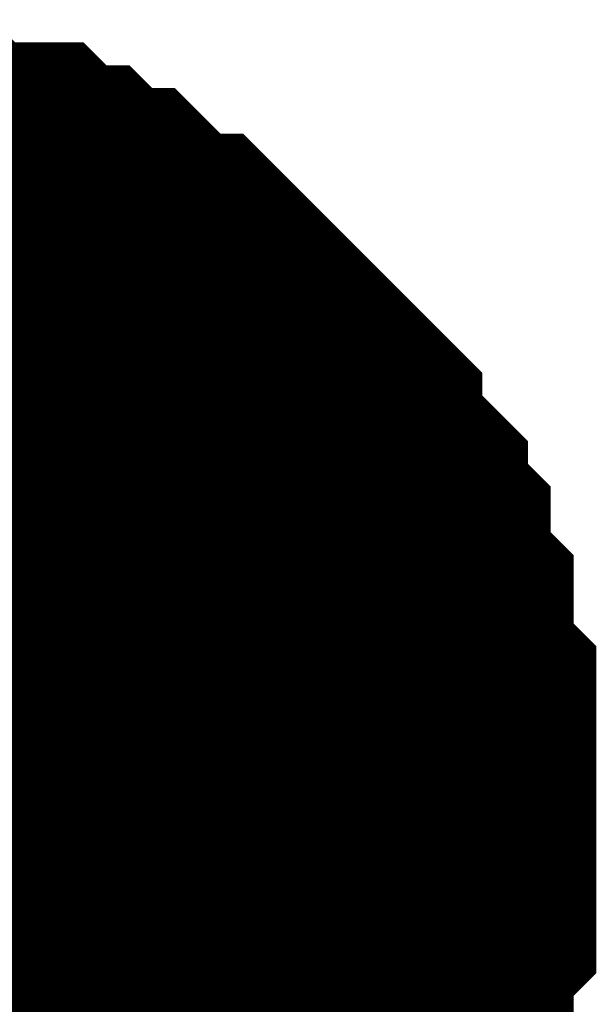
# Model space of a CAD drawing. Header units: inches. Extents: x 0 to 292, y 0 to 193.
# Tile 129 of 155: x 277.241 to 277.734, y 95.827 to 96.67. Entities that reach past the tile are written whole.
import ezdxf

# ---------------------------------------------------------------- set-up
doc = ezdxf.new("R2010")
doc.units = ezdxf.units.IN
doc.layers.add('Sheet', color=255, linetype='Continuous')

msp = doc.modelspace()

# ---------------------------------------------------------------- linework, layer by layer
at = {"layer": 'Sheet'}
for points in [[(277.07805, 96.52, 0.29972, 0.29972, 0), (277.09753, 96.52, 0.29972, 0.29972, 0), (277.1365, 96.52, 0.29972, 0.29972, 0), (277.15598, 96.52, 0.29972, 0.29972, 0), (277.17547, 96.50051, 0.29972, 0.29972, 0), (277.19495, 96.50051, 0.29972, 0.29972, 0), (277.23392, 96.50051, 0.29972, 0.29972, 0), (277.2534, 96.48102, 0.29972, 0.29972, 0), (277.27289, 96.48102, 0.29972, 0.29972, 0), (277.29237, 96.46153, 0.29972, 0.29972, 0), (277.31185, 96.46153, 0.29972, 0.29972, 0), (277.33134, 96.44204, 0.29972, 0.29972, 0), (277.35082, 96.42254, 0.29972, 0.29972, 0), (277.3703, 96.42254, 0.29972, 0.29972, 0), (277.38979, 96.40305, 0.29972, 0.29972, 0), (277.40927, 96.38356, 0.29972, 0.29972, 0), (277.42876, 96.36407, 0.29972, 0.29972, 0), (277.44824, 96.34458, 0.29972, 0.29972, 0), (277.46772, 96.32509, 0.29972, 0.29972, 0), (277.48721, 96.3056, 0.29972, 0.29972, 0), (277.48721, 96.28611, 0.29972, 0.29972, 0), (277.50669, 96.26662, 0.29972, 0.29972, 0), (277.52617, 96.24712, 0.29972, 0.29972, 0), (277.52617, 96.22763, 0.29972, 0.29972, 0), (277.54566, 96.20814, 0.29972, 0.29972, 0), (277.54566, 96.16916, 0.29972, 0.29972, 0), (277.56514, 96.14967, 0.29972, 0.29972, 0), (277.56514, 96.13018, 0.29972, 0.29972, 0), (277.56514, 96.0912, 0.29972, 0.29972, 0), (277.58463, 96.0717, 0.29972, 0.29972, 0), (277.58463, 96.05221, 0.29972, 0.29972, 0), (277.58463, 96.01323, 0.29972, 0.29972, 0), (277.58463, 95.99374, 0.29972, 0.29972, 0)], [(277.07805, 96.52, 0.29972, 0.29972, 0), (277.09753, 96.52, 0.29972, 0.29972, 0), (277.1365, 96.52, 0.29972, 0.29972, 0), (277.15598, 96.52, 0.29972, 0.29972, 0), (277.17547, 96.50051, 0.29972, 0.29972, 0), (277.19495, 96.50051, 0.29972, 0.29972, 0), (277.23392, 96.50051, 0.29972, 0.29972, 0), (277.2534, 96.48102, 0.29972, 0.29972, 0), (277.27289, 96.48102, 0.29972, 0.29972, 0), (277.29237, 96.46153, 0.29972, 0.29972, 0), (277.31185, 96.46153, 0.29972, 0.29972, 0), (277.33134, 96.44204, 0.29972, 0.29972, 0), (277.35082, 96.42254, 0.29972, 0.29972, 0), (277.3703, 96.42254, 0.29972, 0.29972, 0), (277.38979, 96.40305, 0.29972, 0.29972, 0), (277.40927, 96.38356, 0.29972, 0.29972, 0), (277.42876, 96.36407, 0.29972, 0.29972, 0), (277.44824, 96.34458, 0.29972, 0.29972, 0), (277.46772, 96.32509, 0.29972, 0.29972, 0), (277.48721, 96.3056, 0.29972, 0.29972, 0), (277.48721, 96.28611, 0.29972, 0.29972, 0), (277.50669, 96.26662, 0.29972, 0.29972, 0), (277.52617, 96.24712, 0.29972, 0.29972, 0), (277.52617, 96.22763, 0.29972, 0.29972, 0), (277.54566, 96.20814, 0.29972, 0.29972, 0), (277.54566, 96.16916, 0.29972, 0.29972, 0), (277.56514, 96.14967, 0.29972, 0.29972, 0), (277.56514, 96.13018, 0.29972, 0.29972, 0), (277.56514, 96.0912, 0.29972, 0.29972, 0), (277.58463, 96.0717, 0.29972, 0.29972, 0), (277.58463, 96.05221, 0.29972, 0.29972, 0), (277.58463, 96.01323, 0.29972, 0.29972, 0), (277.58463, 95.99374, 0.29972, 0.29972, 0)], [(277.07805, 96.52, 0.29972, 0.29972, 0), (277.09753, 96.52, 0.29972, 0.29972, 0), (277.1365, 96.52, 0.29972, 0.29972, 0), (277.15598, 96.52, 0.29972, 0.29972, 0), (277.17547, 96.50051, 0.29972, 0.29972, 0), (277.19495, 96.50051, 0.29972, 0.29972, 0), (277.23392, 96.50051, 0.29972, 0.29972, 0), (277.2534, 96.48102, 0.29972, 0.29972, 0), (277.27289, 96.48102, 0.29972, 0.29972, 0), (277.29237, 96.46153, 0.29972, 0.29972, 0), (277.31185, 96.46153, 0.29972, 0.29972, 0), (277.33134, 96.44204, 0.29972, 0.29972, 0), (277.35082, 96.42254, 0.29972, 0.29972, 0), (277.3703, 96.42254, 0.29972, 0.29972, 0), (277.38979, 96.40305, 0.29972, 0.29972, 0), (277.40927, 96.38356, 0.29972, 0.29972, 0), (277.42876, 96.36407, 0.29972, 0.29972, 0), (277.44824, 96.34458, 0.29972, 0.29972, 0), (277.46772, 96.32509, 0.29972, 0.29972, 0), (277.48721, 96.3056, 0.29972, 0.29972, 0), (277.48721, 96.28611, 0.29972, 0.29972, 0), (277.50669, 96.26662, 0.29972, 0.29972, 0), (277.52617, 96.24712, 0.29972, 0.29972, 0), (277.52617, 96.22763, 0.29972, 0.29972, 0), (277.54566, 96.20814, 0.29972, 0.29972, 0), (277.54566, 96.16916, 0.29972, 0.29972, 0), (277.56514, 96.14967, 0.29972, 0.29972, 0), (277.56514, 96.13018, 0.29972, 0.29972, 0), (277.56514, 96.0912, 0.29972, 0.29972, 0), (277.58463, 96.0717, 0.29972, 0.29972, 0), (277.58463, 96.05221, 0.29972, 0.29972, 0), (277.58463, 96.01323, 0.29972, 0.29972, 0), (277.58463, 95.99374, 0.29972, 0.29972, 0)], [(277.07805, 96.52, 0.29972, 0.29972, 0), (277.09753, 96.52, 0.29972, 0.29972, 0), (277.1365, 96.52, 0.29972, 0.29972, 0), (277.15598, 96.52, 0.29972, 0.29972, 0), (277.17547, 96.50051, 0.29972, 0.29972, 0), (277.19495, 96.50051, 0.29972, 0.29972, 0), (277.23392, 96.50051, 0.29972, 0.29972, 0), (277.2534, 96.48102, 0.29972, 0.29972, 0), (277.27289, 96.48102, 0.29972, 0.29972, 0), (277.29237, 96.46153, 0.29972, 0.29972, 0), (277.31185, 96.46153, 0.29972, 0.29972, 0), (277.33134, 96.44204, 0.29972, 0.29972, 0), (277.35082, 96.42254, 0.29972, 0.29972, 0), (277.3703, 96.42254, 0.29972, 0.29972, 0), (277.38979, 96.40305, 0.29972, 0.29972, 0), (277.40927, 96.38356, 0.29972, 0.29972, 0), (277.42876, 96.36407, 0.29972, 0.29972, 0), (277.44824, 96.34458, 0.29972, 0.29972, 0), (277.46772, 96.32509, 0.29972, 0.29972, 0), (277.48721, 96.3056, 0.29972, 0.29972, 0), (277.48721, 96.28611, 0.29972, 0.29972, 0), (277.50669, 96.26662, 0.29972, 0.29972, 0), (277.52617, 96.24712, 0.29972, 0.29972, 0), (277.52617, 96.22763, 0.29972, 0.29972, 0), (277.54566, 96.20814, 0.29972, 0.29972, 0), (277.54566, 96.16916, 0.29972, 0.29972, 0), (277.56514, 96.14967, 0.29972, 0.29972, 0), (277.56514, 96.13018, 0.29972, 0.29972, 0), (277.56514, 96.0912, 0.29972, 0.29972, 0), (277.58463, 96.0717, 0.29972, 0.29972, 0), (277.58463, 96.05221, 0.29972, 0.29972, 0), (277.58463, 96.01323, 0.29972, 0.29972, 0), (277.58463, 95.99374, 0.29972, 0.29972, 0)], [(277.07805, 96.52, 0.29972, 0.29972, 0), (277.09753, 96.52, 0.29972, 0.29972, 0), (277.1365, 96.52, 0.29972, 0.29972, 0), (277.15598, 96.52, 0.29972, 0.29972, 0), (277.17547, 96.50051, 0.29972, 0.29972, 0), (277.19495, 96.50051, 0.29972, 0.29972, 0), (277.23392, 96.50051, 0.29972, 0.29972, 0), (277.2534, 96.48102, 0.29972, 0.29972, 0), (277.27289, 96.48102, 0.29972, 0.29972, 0), (277.29237, 96.46153, 0.29972, 0.29972, 0), (277.31185, 96.46153, 0.29972, 0.29972, 0), (277.33134, 96.44204, 0.29972, 0.29972, 0), (277.35082, 96.42254, 0.29972, 0.29972, 0), (277.3703, 96.42254, 0.29972, 0.29972, 0), (277.38979, 96.40305, 0.29972, 0.29972, 0), (277.40927, 96.38356, 0.29972, 0.29972, 0), (277.42876, 96.36407, 0.29972, 0.29972, 0), (277.44824, 96.34458, 0.29972, 0.29972, 0), (277.46772, 96.32509, 0.29972, 0.29972, 0), (277.48721, 96.3056, 0.29972, 0.29972, 0), (277.48721, 96.28611, 0.29972, 0.29972, 0), (277.50669, 96.26662, 0.29972, 0.29972, 0), (277.52617, 96.24712, 0.29972, 0.29972, 0), (277.52617, 96.22763, 0.29972, 0.29972, 0), (277.54566, 96.20814, 0.29972, 0.29972, 0), (277.54566, 96.16916, 0.29972, 0.29972, 0), (277.56514, 96.14967, 0.29972, 0.29972, 0), (277.56514, 96.13018, 0.29972, 0.29972, 0), (277.56514, 96.0912, 0.29972, 0.29972, 0), (277.58463, 96.0717, 0.29972, 0.29972, 0), (277.58463, 96.05221, 0.29972, 0.29972, 0), (277.58463, 96.01323, 0.29972, 0.29972, 0), (277.58463, 95.99374, 0.29972, 0.29972, 0)], [(277.17547, 96.50051, 0.09906, 0.09906, 0), (277.19495, 96.50051, 0.09906, 0.09906, 0), (277.23392, 96.50051, 0.09906, 0.09906, 0), (277.2534, 96.48102, 0.09906, 0.09906, 0), (277.27289, 96.48102, 0.09906, 0.09906, 0), (277.29237, 96.46153, 0.09906, 0.09906, 0), (277.31185, 96.46153, 0.09906, 0.09906, 0), (277.33134, 96.44204, 0.09906, 0.09906, 0), (277.35082, 96.42254, 0.09906, 0.09906, 0), (277.3703, 96.42254, 0.09906, 0.09906, 0), (277.38979, 96.40305, 0.09906, 0.09906, 0), (277.40927, 96.38356, 0.09906, 0.09906, 0), (277.42876, 96.36407, 0.09906, 0.09906, 0), (277.44824, 96.34458, 0.09906, 0.09906, 0), (277.46772, 96.32509, 0.09906, 0.09906, 0), (277.48721, 96.3056, 0.09906, 0.09906, 0), (277.48721, 96.28611, 0.09906, 0.09906, 0), (277.50669, 96.26662, 0.09906, 0.09906, 0), (277.52617, 96.24712, 0.09906, 0.09906, 0), (277.52617, 96.22763, 0.09906, 0.09906, 0), (277.54566, 96.20814, 0.09906, 0.09906, 0), (277.54566, 96.16916, 0.09906, 0.09906, 0), (277.56514, 96.14967, 0.09906, 0.09906, 0), (277.56514, 96.13018, 0.09906, 0.09906, 0), (277.56514, 96.0912, 0.09906, 0.09906, 0), (277.58463, 96.0717, 0.09906, 0.09906, 0), (277.58463, 96.05221, 0.09906, 0.09906, 0), (277.58463, 96.01323, 0.09906, 0.09906, 0), (277.58463, 95.99374, 0.09906, 0.09906, 0)], [(277.17547, 96.50051, 0.09906, 0.09906, 0), (277.19495, 96.50051, 0.09906, 0.09906, 0), (277.23392, 96.50051, 0.09906, 0.09906, 0), (277.2534, 96.48102, 0.09906, 0.09906, 0), (277.27289, 96.48102, 0.09906, 0.09906, 0), (277.29237, 96.46153, 0.09906, 0.09906, 0), (277.31185, 96.46153, 0.09906, 0.09906, 0), (277.33134, 96.44204, 0.09906, 0.09906, 0), (277.35082, 96.42254, 0.09906, 0.09906, 0), (277.3703, 96.42254, 0.09906, 0.09906, 0), (277.38979, 96.40305, 0.09906, 0.09906, 0), (277.40927, 96.38356, 0.09906, 0.09906, 0), (277.42876, 96.36407, 0.09906, 0.09906, 0), (277.44824, 96.34458, 0.09906, 0.09906, 0), (277.46772, 96.32509, 0.09906, 0.09906, 0), (277.48721, 96.3056, 0.09906, 0.09906, 0), (277.48721, 96.28611, 0.09906, 0.09906, 0), (277.50669, 96.26662, 0.09906, 0.09906, 0), (277.52617, 96.24712, 0.09906, 0.09906, 0), (277.52617, 96.22763, 0.09906, 0.09906, 0), (277.54566, 96.20814, 0.09906, 0.09906, 0), (277.54566, 96.16916, 0.09906, 0.09906, 0), (277.56514, 96.14967, 0.09906, 0.09906, 0), (277.56514, 96.13018, 0.09906, 0.09906, 0), (277.56514, 96.0912, 0.09906, 0.09906, 0), (277.58463, 96.0717, 0.09906, 0.09906, 0), (277.58463, 96.05221, 0.09906, 0.09906, 0), (277.58463, 96.01323, 0.09906, 0.09906, 0), (277.58463, 95.99374, 0.09906, 0.09906, 0)], [(277.17547, 96.50051, 0.09906, 0.09906, 0), (277.19495, 96.50051, 0.09906, 0.09906, 0), (277.23392, 96.50051, 0.09906, 0.09906, 0), (277.2534, 96.48102, 0.09906, 0.09906, 0), (277.27289, 96.48102, 0.09906, 0.09906, 0), (277.29237, 96.46153, 0.09906, 0.09906, 0), (277.31185, 96.46153, 0.09906, 0.09906, 0), (277.33134, 96.44204, 0.09906, 0.09906, 0), (277.35082, 96.42254, 0.09906, 0.09906, 0), (277.3703, 96.42254, 0.09906, 0.09906, 0), (277.38979, 96.40305, 0.09906, 0.09906, 0), (277.40927, 96.38356, 0.09906, 0.09906, 0), (277.42876, 96.36407, 0.09906, 0.09906, 0), (277.44824, 96.34458, 0.09906, 0.09906, 0), (277.46772, 96.32509, 0.09906, 0.09906, 0), (277.48721, 96.3056, 0.09906, 0.09906, 0), (277.48721, 96.28611, 0.09906, 0.09906, 0), (277.50669, 96.26662, 0.09906, 0.09906, 0), (277.52617, 96.24712, 0.09906, 0.09906, 0), (277.52617, 96.22763, 0.09906, 0.09906, 0), (277.54566, 96.20814, 0.09906, 0.09906, 0), (277.54566, 96.16916, 0.09906, 0.09906, 0), (277.56514, 96.14967, 0.09906, 0.09906, 0), (277.56514, 96.13018, 0.09906, 0.09906, 0), (277.56514, 96.0912, 0.09906, 0.09906, 0), (277.58463, 96.0717, 0.09906, 0.09906, 0), (277.58463, 96.05221, 0.09906, 0.09906, 0), (277.58463, 96.01323, 0.09906, 0.09906, 0), (277.58463, 95.99374, 0.09906, 0.09906, 0)], [(277.17547, 96.50051, 0.09906, 0.09906, 0), (277.19495, 96.50051, 0.09906, 0.09906, 0), (277.23392, 96.50051, 0.09906, 0.09906, 0), (277.2534, 96.48102, 0.09906, 0.09906, 0), (277.27289, 96.48102, 0.09906, 0.09906, 0), (277.29237, 96.46153, 0.09906, 0.09906, 0), (277.31185, 96.46153, 0.09906, 0.09906, 0), (277.33134, 96.44204, 0.09906, 0.09906, 0), (277.35082, 96.42254, 0.09906, 0.09906, 0), (277.3703, 96.42254, 0.09906, 0.09906, 0), (277.38979, 96.40305, 0.09906, 0.09906, 0), (277.40927, 96.38356, 0.09906, 0.09906, 0), (277.42876, 96.36407, 0.09906, 0.09906, 0), (277.44824, 96.34458, 0.09906, 0.09906, 0), (277.46772, 96.32509, 0.09906, 0.09906, 0), (277.48721, 96.3056, 0.09906, 0.09906, 0), (277.48721, 96.28611, 0.09906, 0.09906, 0), (277.50669, 96.26662, 0.09906, 0.09906, 0), (277.52617, 96.24712, 0.09906, 0.09906, 0), (277.52617, 96.22763, 0.09906, 0.09906, 0), (277.54566, 96.20814, 0.09906, 0.09906, 0), (277.54566, 96.16916, 0.09906, 0.09906, 0), (277.56514, 96.14967, 0.09906, 0.09906, 0), (277.56514, 96.13018, 0.09906, 0.09906, 0), (277.56514, 96.0912, 0.09906, 0.09906, 0), (277.58463, 96.0717, 0.09906, 0.09906, 0), (277.58463, 96.05221, 0.09906, 0.09906, 0), (277.58463, 96.01323, 0.09906, 0.09906, 0), (277.58463, 95.99374, 0.09906, 0.09906, 0)], [(277.17547, 96.50051, 0.09906, 0.09906, 0), (277.19495, 96.50051, 0.09906, 0.09906, 0), (277.23392, 96.50051, 0.09906, 0.09906, 0), (277.2534, 96.48102, 0.09906, 0.09906, 0), (277.27289, 96.48102, 0.09906, 0.09906, 0), (277.29237, 96.46153, 0.09906, 0.09906, 0), (277.31185, 96.46153, 0.09906, 0.09906, 0), (277.33134, 96.44204, 0.09906, 0.09906, 0), (277.35082, 96.42254, 0.09906, 0.09906, 0), (277.3703, 96.42254, 0.09906, 0.09906, 0), (277.38979, 96.40305, 0.09906, 0.09906, 0), (277.40927, 96.38356, 0.09906, 0.09906, 0), (277.42876, 96.36407, 0.09906, 0.09906, 0), (277.44824, 96.34458, 0.09906, 0.09906, 0), (277.46772, 96.32509, 0.09906, 0.09906, 0), (277.48721, 96.3056, 0.09906, 0.09906, 0), (277.48721, 96.28611, 0.09906, 0.09906, 0), (277.50669, 96.26662, 0.09906, 0.09906, 0), (277.52617, 96.24712, 0.09906, 0.09906, 0), (277.52617, 96.22763, 0.09906, 0.09906, 0), (277.54566, 96.20814, 0.09906, 0.09906, 0), (277.54566, 96.16916, 0.09906, 0.09906, 0), (277.56514, 96.14967, 0.09906, 0.09906, 0), (277.56514, 96.13018, 0.09906, 0.09906, 0), (277.56514, 96.0912, 0.09906, 0.09906, 0), (277.58463, 96.0717, 0.09906, 0.09906, 0), (277.58463, 96.05221, 0.09906, 0.09906, 0), (277.58463, 96.01323, 0.09906, 0.09906, 0), (277.58463, 95.99374, 0.09906, 0.09906, 0)], [(277.58463, 95.99374, 0.29972, 0.29972, 0), (277.58463, 95.97425, 0.29972, 0.29972, 0), (277.58463, 95.93527, 0.29972, 0.29972, 0), (277.58463, 95.91578, 0.29972, 0.29972, 0), (277.56514, 95.89628, 0.29972, 0.29972, 0), (277.56514, 95.87679, 0.29972, 0.29972, 0), (277.56514, 95.83781, 0.29972, 0.29972, 0), (277.54566, 95.81832, 0.29972, 0.29972, 0), (277.54566, 95.79883, 0.29972, 0.29972, 0), (277.52617, 95.77934, 0.29972, 0.29972, 0), (277.52617, 95.75985, 0.29972, 0.29972, 0), (277.50669, 95.74036, 0.29972, 0.29972, 0), (277.48721, 95.72086, 0.29972, 0.29972, 0), (277.48721, 95.70137, 0.29972, 0.29972, 0), (277.46772, 95.68188, 0.29972, 0.29972, 0), (277.44824, 95.66239, 0.29972, 0.29972, 0)], [(277.58463, 95.99374, 0.29972, 0.29972, 0), (277.58463, 95.97425, 0.29972, 0.29972, 0), (277.58463, 95.93527, 0.29972, 0.29972, 0), (277.58463, 95.91578, 0.29972, 0.29972, 0), (277.56514, 95.89628, 0.29972, 0.29972, 0), (277.56514, 95.87679, 0.29972, 0.29972, 0), (277.56514, 95.83781, 0.29972, 0.29972, 0), (277.54566, 95.81832, 0.29972, 0.29972, 0), (277.54566, 95.79883, 0.29972, 0.29972, 0), (277.52617, 95.77934, 0.29972, 0.29972, 0), (277.52617, 95.75985, 0.29972, 0.29972, 0), (277.50669, 95.74036, 0.29972, 0.29972, 0), (277.48721, 95.72086, 0.29972, 0.29972, 0), (277.48721, 95.70137, 0.29972, 0.29972, 0), (277.46772, 95.68188, 0.29972, 0.29972, 0), (277.44824, 95.66239, 0.29972, 0.29972, 0)], [(277.58463, 95.99374, 0.29972, 0.29972, 0), (277.58463, 95.97425, 0.29972, 0.29972, 0), (277.58463, 95.93527, 0.29972, 0.29972, 0), (277.58463, 95.91578, 0.29972, 0.29972, 0), (277.56514, 95.89628, 0.29972, 0.29972, 0), (277.56514, 95.87679, 0.29972, 0.29972, 0), (277.56514, 95.83781, 0.29972, 0.29972, 0), (277.54566, 95.81832, 0.29972, 0.29972, 0), (277.54566, 95.79883, 0.29972, 0.29972, 0), (277.52617, 95.77934, 0.29972, 0.29972, 0), (277.52617, 95.75985, 0.29972, 0.29972, 0), (277.50669, 95.74036, 0.29972, 0.29972, 0), (277.48721, 95.72086, 0.29972, 0.29972, 0), (277.48721, 95.70137, 0.29972, 0.29972, 0), (277.46772, 95.68188, 0.29972, 0.29972, 0), (277.44824, 95.66239, 0.29972, 0.29972, 0)], [(277.58463, 95.99374, 0.29972, 0.29972, 0), (277.58463, 95.97425, 0.29972, 0.29972, 0), (277.58463, 95.93527, 0.29972, 0.29972, 0), (277.58463, 95.91578, 0.29972, 0.29972, 0), (277.56514, 95.89628, 0.29972, 0.29972, 0), (277.56514, 95.87679, 0.29972, 0.29972, 0), (277.56514, 95.83781, 0.29972, 0.29972, 0), (277.54566, 95.81832, 0.29972, 0.29972, 0), (277.54566, 95.79883, 0.29972, 0.29972, 0), (277.52617, 95.77934, 0.29972, 0.29972, 0), (277.52617, 95.75985, 0.29972, 0.29972, 0), (277.50669, 95.74036, 0.29972, 0.29972, 0), (277.48721, 95.72086, 0.29972, 0.29972, 0), (277.48721, 95.70137, 0.29972, 0.29972, 0), (277.46772, 95.68188, 0.29972, 0.29972, 0), (277.44824, 95.66239, 0.29972, 0.29972, 0)], [(277.58463, 95.99374, 0.29972, 0.29972, 0), (277.58463, 95.97425, 0.29972, 0.29972, 0), (277.58463, 95.93527, 0.29972, 0.29972, 0), (277.58463, 95.91578, 0.29972, 0.29972, 0), (277.56514, 95.89628, 0.29972, 0.29972, 0), (277.56514, 95.87679, 0.29972, 0.29972, 0), (277.56514, 95.83781, 0.29972, 0.29972, 0), (277.54566, 95.81832, 0.29972, 0.29972, 0), (277.54566, 95.79883, 0.29972, 0.29972, 0), (277.52617, 95.77934, 0.29972, 0.29972, 0), (277.52617, 95.75985, 0.29972, 0.29972, 0), (277.50669, 95.74036, 0.29972, 0.29972, 0), (277.48721, 95.72086, 0.29972, 0.29972, 0), (277.48721, 95.70137, 0.29972, 0.29972, 0), (277.46772, 95.68188, 0.29972, 0.29972, 0), (277.44824, 95.66239, 0.29972, 0.29972, 0)], [(277.58463, 95.99374, 0.29972, 0.29972, 0), (277.58463, 95.99374, 0.29972, 0.29972, 0), (277.58463, 95.99374, 0.29972, 0.29972, 0), (277.58463, 95.99374, 0.29972, 0.29972, 0), (277.58463, 95.99374, 0.29972, 0.29972, 0), (277.58463, 95.99374, 0.29972, 0.29972, 0), (277.58463, 95.99374, 0.29972, 0.29972, 0), (277.58463, 95.99374, 0.29972, 0.29972, 0), (277.58463, 95.99374, 0.29972, 0.29972, 0), (277.58463, 95.99374, 0.29972, 0.29972, 0), (277.58463, 95.99374, 0.29972, 0.29972, 0), (277.58463, 95.99374, 0.29972, 0.29972, 0), (277.58463, 95.99374, 0.29972, 0.29972, 0), (277.58463, 95.99374, 0.29972, 0.29972, 0), (277.58463, 95.99374, 0.29972, 0.29972, 0), (277.58463, 95.99374, 0.29972, 0.29972, 0), (277.58463, 95.99374, 0.29972, 0.29972, 0), (277.58463, 95.99374, 0.29972, 0.29972, 0), (277.58463, 95.99374, 0.29972, 0.29972, 0), (277.58463, 95.99374, 0.29972, 0.29972, 0), (277.58463, 95.99374, 0.29972, 0.29972, 0), (277.58463, 95.99374, 0.29972, 0.29972, 0), (277.58463, 95.99374, 0.29972, 0.29972, 0), (277.58463, 95.99374, 0.29972, 0.29972, 0), (277.58463, 95.99374, 0.29972, 0.29972, 0), (277.58463, 95.99374, 0.29972, 0.29972, 0), (277.58463, 95.99374, 0.29972, 0.29972, 0), (277.58463, 95.99374, 0.29972, 0.29972, 0), (277.58463, 95.99374, 0.29972, 0.29972, 0), (277.58463, 95.99374, 0.29972, 0.29972, 0), (277.58463, 95.99374, 0.29972, 0.29972, 0), (277.58463, 95.99374, 0.29972, 0.29972, 0), (277.58463, 95.99374, 0.29972, 0.29972, 0)], [(277.58463, 95.99374, 0.29972, 0.29972, 0), (277.58463, 95.99374, 0.29972, 0.29972, 0)], [(277.58463, 95.99374, 0.29972, 0.29972, 0), (277.58463, 95.99374, 0.29972, 0.29972, 0), (277.58463, 95.99374, 0.29972, 0.29972, 0), (277.58463, 95.99374, 0.29972, 0.29972, 0), (277.58463, 95.99374, 0.29972, 0.29972, 0), (277.58463, 95.99374, 0.29972, 0.29972, 0), (277.58463, 95.99374, 0.29972, 0.29972, 0), (277.58463, 95.99374, 0.29972, 0.29972, 0), (277.58463, 95.99374, 0.29972, 0.29972, 0), (277.58463, 95.99374, 0.29972, 0.29972, 0), (277.58463, 95.99374, 0.29972, 0.29972, 0), (277.58463, 95.99374, 0.29972, 0.29972, 0), (277.58463, 95.99374, 0.29972, 0.29972, 0), (277.58463, 95.99374, 0.29972, 0.29972, 0), (277.58463, 95.99374, 0.29972, 0.29972, 0), (277.58463, 95.99374, 0.29972, 0.29972, 0), (277.58463, 95.99374, 0.29972, 0.29972, 0), (277.58463, 95.99374, 0.29972, 0.29972, 0), (277.58463, 95.99374, 0.29972, 0.29972, 0), (277.58463, 95.99374, 0.29972, 0.29972, 0), (277.58463, 95.99374, 0.29972, 0.29972, 0), (277.58463, 95.99374, 0.29972, 0.29972, 0), (277.58463, 95.99374, 0.29972, 0.29972, 0), (277.58463, 95.99374, 0.29972, 0.29972, 0), (277.58463, 95.99374, 0.29972, 0.29972, 0), (277.58463, 95.99374, 0.29972, 0.29972, 0), (277.58463, 95.99374, 0.29972, 0.29972, 0), (277.58463, 95.99374, 0.29972, 0.29972, 0), (277.58463, 95.99374, 0.29972, 0.29972, 0), (277.58463, 95.99374, 0.29972, 0.29972, 0), (277.58463, 95.99374, 0.29972, 0.29972, 0), (277.58463, 95.99374, 0.29972, 0.29972, 0), (277.58463, 95.99374, 0.29972, 0.29972, 0)], [(277.58463, 95.99374, 0.29972, 0.29972, 0), (277.58463, 95.99374, 0.29972, 0.29972, 0)], [(277.58463, 95.99374, 0.29972, 0.29972, 0), (277.58463, 95.99374, 0.29972, 0.29972, 0), (277.58463, 95.99374, 0.29972, 0.29972, 0), (277.58463, 95.99374, 0.29972, 0.29972, 0), (277.58463, 95.99374, 0.29972, 0.29972, 0), (277.58463, 95.99374, 0.29972, 0.29972, 0), (277.58463, 95.99374, 0.29972, 0.29972, 0), (277.58463, 95.99374, 0.29972, 0.29972, 0), (277.58463, 95.99374, 0.29972, 0.29972, 0), (277.58463, 95.99374, 0.29972, 0.29972, 0), (277.58463, 95.99374, 0.29972, 0.29972, 0), (277.58463, 95.99374, 0.29972, 0.29972, 0), (277.58463, 95.99374, 0.29972, 0.29972, 0), (277.58463, 95.99374, 0.29972, 0.29972, 0), (277.58463, 95.99374, 0.29972, 0.29972, 0), (277.58463, 95.99374, 0.29972, 0.29972, 0), (277.58463, 95.99374, 0.29972, 0.29972, 0), (277.58463, 95.99374, 0.29972, 0.29972, 0), (277.58463, 95.99374, 0.29972, 0.29972, 0), (277.58463, 95.99374, 0.29972, 0.29972, 0), (277.58463, 95.99374, 0.29972, 0.29972, 0), (277.58463, 95.99374, 0.29972, 0.29972, 0), (277.58463, 95.99374, 0.29972, 0.29972, 0), (277.58463, 95.99374, 0.29972, 0.29972, 0), (277.58463, 95.99374, 0.29972, 0.29972, 0), (277.58463, 95.99374, 0.29972, 0.29972, 0), (277.58463, 95.99374, 0.29972, 0.29972, 0), (277.58463, 95.99374, 0.29972, 0.29972, 0), (277.58463, 95.99374, 0.29972, 0.29972, 0), (277.58463, 95.99374, 0.29972, 0.29972, 0), (277.58463, 95.99374, 0.29972, 0.29972, 0), (277.58463, 95.99374, 0.29972, 0.29972, 0), (277.58463, 95.99374, 0.29972, 0.29972, 0)], [(277.58463, 95.99374, 0.29972, 0.29972, 0), (277.58463, 95.99374, 0.29972, 0.29972, 0)], [(277.58463, 95.99374, 0.29972, 0.29972, 0), (277.58463, 95.99374, 0.29972, 0.29972, 0), (277.58463, 95.99374, 0.29972, 0.29972, 0), (277.58463, 95.99374, 0.29972, 0.29972, 0), (277.58463, 95.99374, 0.29972, 0.29972, 0), (277.58463, 95.99374, 0.29972, 0.29972, 0), (277.58463, 95.99374, 0.29972, 0.29972, 0), (277.58463, 95.99374, 0.29972, 0.29972, 0), (277.58463, 95.99374, 0.29972, 0.29972, 0), (277.58463, 95.99374, 0.29972, 0.29972, 0), (277.58463, 95.99374, 0.29972, 0.29972, 0), (277.58463, 95.99374, 0.29972, 0.29972, 0), (277.58463, 95.99374, 0.29972, 0.29972, 0), (277.58463, 95.99374, 0.29972, 0.29972, 0), (277.58463, 95.99374, 0.29972, 0.29972, 0), (277.58463, 95.99374, 0.29972, 0.29972, 0), (277.58463, 95.99374, 0.29972, 0.29972, 0), (277.58463, 95.99374, 0.29972, 0.29972, 0), (277.58463, 95.99374, 0.29972, 0.29972, 0), (277.58463, 95.99374, 0.29972, 0.29972, 0), (277.58463, 95.99374, 0.29972, 0.29972, 0), (277.58463, 95.99374, 0.29972, 0.29972, 0), (277.58463, 95.99374, 0.29972, 0.29972, 0), (277.58463, 95.99374, 0.29972, 0.29972, 0), (277.58463, 95.99374, 0.29972, 0.29972, 0), (277.58463, 95.99374, 0.29972, 0.29972, 0), (277.58463, 95.99374, 0.29972, 0.29972, 0), (277.58463, 95.99374, 0.29972, 0.29972, 0), (277.58463, 95.99374, 0.29972, 0.29972, 0), (277.58463, 95.99374, 0.29972, 0.29972, 0), (277.58463, 95.99374, 0.29972, 0.29972, 0), (277.58463, 95.99374, 0.29972, 0.29972, 0), (277.58463, 95.99374, 0.29972, 0.29972, 0)], [(277.58463, 95.99374, 0.29972, 0.29972, 0), (277.58463, 95.99374, 0.29972, 0.29972, 0)], [(277.58463, 95.99374, 0.29972, 0.29972, 0), (277.58463, 95.99374, 0.29972, 0.29972, 0), (277.58463, 95.99374, 0.29972, 0.29972, 0), (277.58463, 95.99374, 0.29972, 0.29972, 0), (277.58463, 95.99374, 0.29972, 0.29972, 0), (277.58463, 95.99374, 0.29972, 0.29972, 0), (277.58463, 95.99374, 0.29972, 0.29972, 0), (277.58463, 95.99374, 0.29972, 0.29972, 0), (277.58463, 95.99374, 0.29972, 0.29972, 0), (277.58463, 95.99374, 0.29972, 0.29972, 0), (277.58463, 95.99374, 0.29972, 0.29972, 0), (277.58463, 95.99374, 0.29972, 0.29972, 0), (277.58463, 95.99374, 0.29972, 0.29972, 0), (277.58463, 95.99374, 0.29972, 0.29972, 0), (277.58463, 95.99374, 0.29972, 0.29972, 0), (277.58463, 95.99374, 0.29972, 0.29972, 0), (277.58463, 95.99374, 0.29972, 0.29972, 0), (277.58463, 95.99374, 0.29972, 0.29972, 0), (277.58463, 95.99374, 0.29972, 0.29972, 0), (277.58463, 95.99374, 0.29972, 0.29972, 0), (277.58463, 95.99374, 0.29972, 0.29972, 0), (277.58463, 95.99374, 0.29972, 0.29972, 0), (277.58463, 95.99374, 0.29972, 0.29972, 0), (277.58463, 95.99374, 0.29972, 0.29972, 0), (277.58463, 95.99374, 0.29972, 0.29972, 0), (277.58463, 95.99374, 0.29972, 0.29972, 0), (277.58463, 95.99374, 0.29972, 0.29972, 0), (277.58463, 95.99374, 0.29972, 0.29972, 0), (277.58463, 95.99374, 0.29972, 0.29972, 0), (277.58463, 95.99374, 0.29972, 0.29972, 0), (277.58463, 95.99374, 0.29972, 0.29972, 0), (277.58463, 95.99374, 0.29972, 0.29972, 0), (277.58463, 95.99374, 0.29972, 0.29972, 0)], [(277.58463, 95.99374, 0.29972, 0.29972, 0), (277.58463, 95.99374, 0.29972, 0.29972, 0)], [(277.58463, 95.99374, 0.09906, 0.09906, 0), (277.58463, 95.97425, 0.09906, 0.09906, 0), (277.58463, 95.93527, 0.09906, 0.09906, 0), (277.58463, 95.91578, 0.09906, 0.09906, 0), (277.56514, 95.89628, 0.09906, 0.09906, 0), (277.56514, 95.87679, 0.09906, 0.09906, 0), (277.56514, 95.83781, 0.09906, 0.09906, 0), (277.54566, 95.81832, 0.09906, 0.09906, 0), (277.54566, 95.79883, 0.09906, 0.09906, 0), (277.52617, 95.77934, 0.09906, 0.09906, 0), (277.52617, 95.75985, 0.09906, 0.09906, 0)], [(277.58463, 95.99374, 0.09906, 0.09906, 0), (277.58463, 95.97425, 0.09906, 0.09906, 0), (277.58463, 95.93527, 0.09906, 0.09906, 0), (277.58463, 95.91578, 0.09906, 0.09906, 0), (277.56514, 95.89628, 0.09906, 0.09906, 0), (277.56514, 95.87679, 0.09906, 0.09906, 0), (277.56514, 95.83781, 0.09906, 0.09906, 0), (277.54566, 95.81832, 0.09906, 0.09906, 0), (277.54566, 95.79883, 0.09906, 0.09906, 0), (277.52617, 95.77934, 0.09906, 0.09906, 0), (277.52617, 95.75985, 0.09906, 0.09906, 0)], [(277.58463, 95.99374, 0.09906, 0.09906, 0), (277.58463, 95.97425, 0.09906, 0.09906, 0), (277.58463, 95.93527, 0.09906, 0.09906, 0), (277.58463, 95.91578, 0.09906, 0.09906, 0), (277.56514, 95.89628, 0.09906, 0.09906, 0), (277.56514, 95.87679, 0.09906, 0.09906, 0), (277.56514, 95.83781, 0.09906, 0.09906, 0), (277.54566, 95.81832, 0.09906, 0.09906, 0), (277.54566, 95.79883, 0.09906, 0.09906, 0), (277.52617, 95.77934, 0.09906, 0.09906, 0), (277.52617, 95.75985, 0.09906, 0.09906, 0)], [(277.58463, 95.99374, 0.09906, 0.09906, 0), (277.58463, 95.97425, 0.09906, 0.09906, 0), (277.58463, 95.93527, 0.09906, 0.09906, 0), (277.58463, 95.91578, 0.09906, 0.09906, 0), (277.56514, 95.89628, 0.09906, 0.09906, 0), (277.56514, 95.87679, 0.09906, 0.09906, 0), (277.56514, 95.83781, 0.09906, 0.09906, 0), (277.54566, 95.81832, 0.09906, 0.09906, 0), (277.54566, 95.79883, 0.09906, 0.09906, 0), (277.52617, 95.77934, 0.09906, 0.09906, 0), (277.52617, 95.75985, 0.09906, 0.09906, 0)], [(277.58463, 95.99374, 0.09906, 0.09906, 0), (277.58463, 95.97425, 0.09906, 0.09906, 0), (277.58463, 95.93527, 0.09906, 0.09906, 0), (277.58463, 95.91578, 0.09906, 0.09906, 0), (277.56514, 95.89628, 0.09906, 0.09906, 0), (277.56514, 95.87679, 0.09906, 0.09906, 0), (277.56514, 95.83781, 0.09906, 0.09906, 0), (277.54566, 95.81832, 0.09906, 0.09906, 0), (277.54566, 95.79883, 0.09906, 0.09906, 0), (277.52617, 95.77934, 0.09906, 0.09906, 0), (277.52617, 95.75985, 0.09906, 0.09906, 0)], [(277.58463, 95.99374, 0.09906, 0.09906, 0), (277.58463, 95.99374, 0.09906, 0.09906, 0), (277.58463, 95.99374, 0.09906, 0.09906, 0), (277.58463, 95.99374, 0.09906, 0.09906, 0), (277.58463, 95.99374, 0.09906, 0.09906, 0), (277.58463, 95.99374, 0.09906, 0.09906, 0), (277.58463, 95.99374, 0.09906, 0.09906, 0), (277.58463, 95.99374, 0.09906, 0.09906, 0), (277.58463, 95.99374, 0.09906, 0.09906, 0), (277.58463, 95.99374, 0.09906, 0.09906, 0), (277.58463, 95.99374, 0.09906, 0.09906, 0), (277.58463, 95.99374, 0.09906, 0.09906, 0), (277.58463, 95.99374, 0.09906, 0.09906, 0), (277.58463, 95.99374, 0.09906, 0.09906, 0), (277.58463, 95.99374, 0.09906, 0.09906, 0), (277.58463, 95.99374, 0.09906, 0.09906, 0), (277.58463, 95.99374, 0.09906, 0.09906, 0), (277.58463, 95.99374, 0.09906, 0.09906, 0), (277.58463, 95.99374, 0.09906, 0.09906, 0), (277.58463, 95.99374, 0.09906, 0.09906, 0), (277.58463, 95.99374, 0.09906, 0.09906, 0), (277.58463, 95.99374, 0.09906, 0.09906, 0), (277.58463, 95.99374, 0.09906, 0.09906, 0), (277.58463, 95.99374, 0.09906, 0.09906, 0), (277.58463, 95.99374, 0.09906, 0.09906, 0), (277.58463, 95.99374, 0.09906, 0.09906, 0), (277.58463, 95.99374, 0.09906, 0.09906, 0), (277.58463, 95.99374, 0.09906, 0.09906, 0), (277.58463, 95.99374, 0.09906, 0.09906, 0), (277.58463, 95.99374, 0.09906, 0.09906, 0), (277.58463, 95.99374, 0.09906, 0.09906, 0), (277.58463, 95.99374, 0.09906, 0.09906, 0), (277.58463, 95.99374, 0.09906, 0.09906, 0)], [(277.58463, 95.99374, 0.09906, 0.09906, 0), (277.58463, 95.99374, 0.09906, 0.09906, 0)], [(277.58463, 95.99374, 0.09906, 0.09906, 0), (277.58463, 95.99374, 0.09906, 0.09906, 0), (277.58463, 95.99374, 0.09906, 0.09906, 0), (277.58463, 95.99374, 0.09906, 0.09906, 0), (277.58463, 95.99374, 0.09906, 0.09906, 0), (277.58463, 95.99374, 0.09906, 0.09906, 0), (277.58463, 95.99374, 0.09906, 0.09906, 0), (277.58463, 95.99374, 0.09906, 0.09906, 0), (277.58463, 95.99374, 0.09906, 0.09906, 0), (277.58463, 95.99374, 0.09906, 0.09906, 0), (277.58463, 95.99374, 0.09906, 0.09906, 0), (277.58463, 95.99374, 0.09906, 0.09906, 0), (277.58463, 95.99374, 0.09906, 0.09906, 0), (277.58463, 95.99374, 0.09906, 0.09906, 0), (277.58463, 95.99374, 0.09906, 0.09906, 0), (277.58463, 95.99374, 0.09906, 0.09906, 0), (277.58463, 95.99374, 0.09906, 0.09906, 0), (277.58463, 95.99374, 0.09906, 0.09906, 0), (277.58463, 95.99374, 0.09906, 0.09906, 0), (277.58463, 95.99374, 0.09906, 0.09906, 0), (277.58463, 95.99374, 0.09906, 0.09906, 0), (277.58463, 95.99374, 0.09906, 0.09906, 0), (277.58463, 95.99374, 0.09906, 0.09906, 0), (277.58463, 95.99374, 0.09906, 0.09906, 0), (277.58463, 95.99374, 0.09906, 0.09906, 0), (277.58463, 95.99374, 0.09906, 0.09906, 0), (277.58463, 95.99374, 0.09906, 0.09906, 0), (277.58463, 95.99374, 0.09906, 0.09906, 0), (277.58463, 95.99374, 0.09906, 0.09906, 0), (277.58463, 95.99374, 0.09906, 0.09906, 0), (277.58463, 95.99374, 0.09906, 0.09906, 0), (277.58463, 95.99374, 0.09906, 0.09906, 0), (277.58463, 95.99374, 0.09906, 0.09906, 0)], [(277.58463, 95.99374, 0.09906, 0.09906, 0), (277.58463, 95.99374, 0.09906, 0.09906, 0)], [(277.58463, 95.99374, 0.09906, 0.09906, 0), (277.58463, 95.99374, 0.09906, 0.09906, 0), (277.58463, 95.99374, 0.09906, 0.09906, 0), (277.58463, 95.99374, 0.09906, 0.09906, 0), (277.58463, 95.99374, 0.09906, 0.09906, 0), (277.58463, 95.99374, 0.09906, 0.09906, 0), (277.58463, 95.99374, 0.09906, 0.09906, 0), (277.58463, 95.99374, 0.09906, 0.09906, 0), (277.58463, 95.99374, 0.09906, 0.09906, 0), (277.58463, 95.99374, 0.09906, 0.09906, 0), (277.58463, 95.99374, 0.09906, 0.09906, 0), (277.58463, 95.99374, 0.09906, 0.09906, 0), (277.58463, 95.99374, 0.09906, 0.09906, 0), (277.58463, 95.99374, 0.09906, 0.09906, 0), (277.58463, 95.99374, 0.09906, 0.09906, 0), (277.58463, 95.99374, 0.09906, 0.09906, 0), (277.58463, 95.99374, 0.09906, 0.09906, 0), (277.58463, 95.99374, 0.09906, 0.09906, 0), (277.58463, 95.99374, 0.09906, 0.09906, 0), (277.58463, 95.99374, 0.09906, 0.09906, 0), (277.58463, 95.99374, 0.09906, 0.09906, 0), (277.58463, 95.99374, 0.09906, 0.09906, 0), (277.58463, 95.99374, 0.09906, 0.09906, 0), (277.58463, 95.99374, 0.09906, 0.09906, 0), (277.58463, 95.99374, 0.09906, 0.09906, 0), (277.58463, 95.99374, 0.09906, 0.09906, 0), (277.58463, 95.99374, 0.09906, 0.09906, 0), (277.58463, 95.99374, 0.09906, 0.09906, 0), (277.58463, 95.99374, 0.09906, 0.09906, 0), (277.58463, 95.99374, 0.09906, 0.09906, 0), (277.58463, 95.99374, 0.09906, 0.09906, 0), (277.58463, 95.99374, 0.09906, 0.09906, 0), (277.58463, 95.99374, 0.09906, 0.09906, 0)], [(277.58463, 95.99374, 0.09906, 0.09906, 0), (277.58463, 95.99374, 0.09906, 0.09906, 0)], [(277.58463, 95.99374, 0.09906, 0.09906, 0), (277.58463, 95.99374, 0.09906, 0.09906, 0), (277.58463, 95.99374, 0.09906, 0.09906, 0), (277.58463, 95.99374, 0.09906, 0.09906, 0), (277.58463, 95.99374, 0.09906, 0.09906, 0), (277.58463, 95.99374, 0.09906, 0.09906, 0), (277.58463, 95.99374, 0.09906, 0.09906, 0), (277.58463, 95.99374, 0.09906, 0.09906, 0), (277.58463, 95.99374, 0.09906, 0.09906, 0), (277.58463, 95.99374, 0.09906, 0.09906, 0), (277.58463, 95.99374, 0.09906, 0.09906, 0), (277.58463, 95.99374, 0.09906, 0.09906, 0), (277.58463, 95.99374, 0.09906, 0.09906, 0), (277.58463, 95.99374, 0.09906, 0.09906, 0), (277.58463, 95.99374, 0.09906, 0.09906, 0), (277.58463, 95.99374, 0.09906, 0.09906, 0), (277.58463, 95.99374, 0.09906, 0.09906, 0), (277.58463, 95.99374, 0.09906, 0.09906, 0), (277.58463, 95.99374, 0.09906, 0.09906, 0), (277.58463, 95.99374, 0.09906, 0.09906, 0), (277.58463, 95.99374, 0.09906, 0.09906, 0), (277.58463, 95.99374, 0.09906, 0.09906, 0), (277.58463, 95.99374, 0.09906, 0.09906, 0), (277.58463, 95.99374, 0.09906, 0.09906, 0), (277.58463, 95.99374, 0.09906, 0.09906, 0), (277.58463, 95.99374, 0.09906, 0.09906, 0), (277.58463, 95.99374, 0.09906, 0.09906, 0), (277.58463, 95.99374, 0.09906, 0.09906, 0), (277.58463, 95.99374, 0.09906, 0.09906, 0), (277.58463, 95.99374, 0.09906, 0.09906, 0), (277.58463, 95.99374, 0.09906, 0.09906, 0), (277.58463, 95.99374, 0.09906, 0.09906, 0), (277.58463, 95.99374, 0.09906, 0.09906, 0)], [(277.58463, 95.99374, 0.09906, 0.09906, 0), (277.58463, 95.99374, 0.09906, 0.09906, 0)], [(277.58463, 95.99374, 0.09906, 0.09906, 0), (277.58463, 95.99374, 0.09906, 0.09906, 0), (277.58463, 95.99374, 0.09906, 0.09906, 0), (277.58463, 95.99374, 0.09906, 0.09906, 0), (277.58463, 95.99374, 0.09906, 0.09906, 0), (277.58463, 95.99374, 0.09906, 0.09906, 0), (277.58463, 95.99374, 0.09906, 0.09906, 0), (277.58463, 95.99374, 0.09906, 0.09906, 0), (277.58463, 95.99374, 0.09906, 0.09906, 0), (277.58463, 95.99374, 0.09906, 0.09906, 0), (277.58463, 95.99374, 0.09906, 0.09906, 0), (277.58463, 95.99374, 0.09906, 0.09906, 0), (277.58463, 95.99374, 0.09906, 0.09906, 0), (277.58463, 95.99374, 0.09906, 0.09906, 0), (277.58463, 95.99374, 0.09906, 0.09906, 0), (277.58463, 95.99374, 0.09906, 0.09906, 0), (277.58463, 95.99374, 0.09906, 0.09906, 0), (277.58463, 95.99374, 0.09906, 0.09906, 0), (277.58463, 95.99374, 0.09906, 0.09906, 0), (277.58463, 95.99374, 0.09906, 0.09906, 0), (277.58463, 95.99374, 0.09906, 0.09906, 0), (277.58463, 95.99374, 0.09906, 0.09906, 0), (277.58463, 95.99374, 0.09906, 0.09906, 0), (277.58463, 95.99374, 0.09906, 0.09906, 0), (277.58463, 95.99374, 0.09906, 0.09906, 0), (277.58463, 95.99374, 0.09906, 0.09906, 0), (277.58463, 95.99374, 0.09906, 0.09906, 0), (277.58463, 95.99374, 0.09906, 0.09906, 0), (277.58463, 95.99374, 0.09906, 0.09906, 0), (277.58463, 95.99374, 0.09906, 0.09906, 0), (277.58463, 95.99374, 0.09906, 0.09906, 0), (277.58463, 95.99374, 0.09906, 0.09906, 0), (277.58463, 95.99374, 0.09906, 0.09906, 0)], [(277.58463, 95.99374, 0.09906, 0.09906, 0), (277.58463, 95.99374, 0.09906, 0.09906, 0)]]:
    msp.add_lwpolyline(points, format="xyseb", dxfattribs=at)
msp.add_lwpolyline([(276.86, 96.012, 0.508, 0.508, 1), (277.368, 96.012, 0.508, 0.508, 1)], format="xyseb", close=True, dxfattribs=at)

doc.saveas('drawing.dxf')
